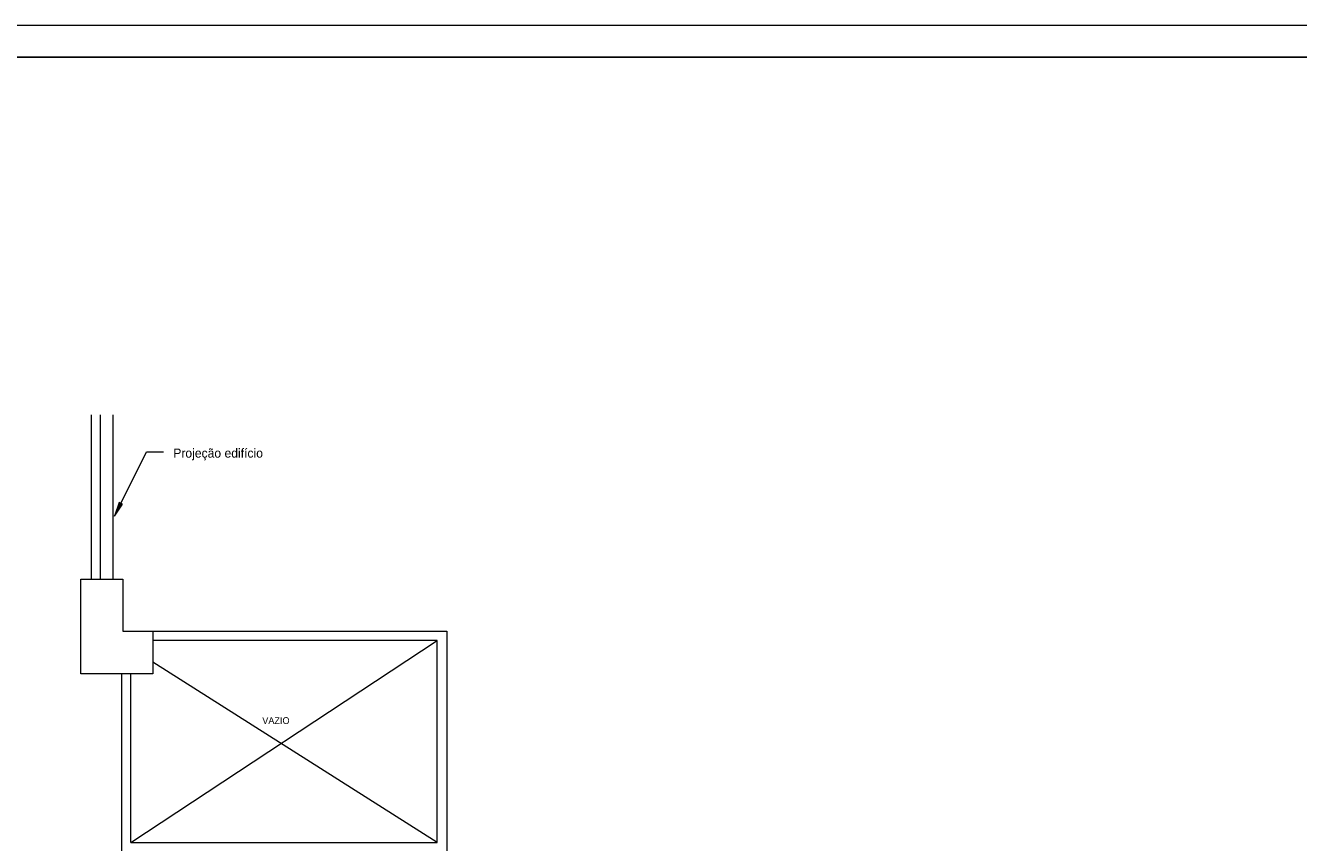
# Model space of a CAD drawing. Header units: millimetres. Extents: x -125 to 300, y 6 to 90.
# Tile 35 of 132: x -79 to -38, y 64 to 90. Entities that reach past the tile are written whole.
import ezdxf

# ---------------------------------------------------------------- set-up
doc = ezdxf.new("R2010")
doc.units = ezdxf.units.MM
doc.layers.add('ARQUITETURA', color=252, linetype='Continuous', lineweight=18)
doc.layers.add('Aux', color=7, linetype='Continuous', lineweight=5)
doc.layers.add('MARGINT', color=7, linetype='Continuous')
doc.styles.add('Century Gothic', font='GOTHIC.TTF', dxfattribs={"height": 0.143711})
doc.styles.add('Century Gothic_2', font='GOTHIC.TTF', dxfattribs={"height": 0.107783})

msp = doc.modelspace()

# ---------------------------------------------------------------- hatches: boundary and pattern name
at = {"layer": 'ARQUITETURA'}
msp.add_hatch(color=256, dxfattribs=at).paths.add_polyline_path([(-75.76706, 74.39654), (-75.51253, 74.77233), (-75.61846, 74.82541)], flags=0)

# ---------------------------------------------------------------- linework, layer by layer
for p, q in [((-76.50294, 77.60626), (-76.50294, 72.4022)), ((-76.20294, 72.4022), (-76.20294, 77.60626)), ((-75.80294, 72.4022), (-75.80294, 77.60626)), ((-75.76706, 74.39654), (-74.74726, 76.43214)), ((-74.74726, 76.43214), (-74.20562, 76.43214)), ((-75.61846, 74.82541), (-75.76706, 74.39654)), ((-75.76706, 74.39654), (-75.51253, 74.77233)), ((-75.51253, 74.77233), (-75.61846, 74.82541)), ((-76.83294, 72.4022), (-75.50294, 72.4022)), ((-76.83294, 69.4022), (-76.83294, 72.4022)), ((-75.50294, 72.4022), (-75.50294, 70.7522)), ((-75.50294, 70.7522), (-74.5463, 70.7522)), ((-74.5463, 70.7522), (-65.23294, 70.7522)), ((-74.5463, 70.7522), (-74.5463, 69.4022)), ((-65.23294, 70.7522), (-65.23294, 55.6522)), ((-75.2463, 64.0522), (-65.53294, 70.4522)), ((-65.53294, 70.4522), (-74.5463, 70.4522)), ((-65.53294, 64.0522), (-65.53294, 70.4522)), ((-74.5463, 69.4022), (-76.83294, 69.4022)), ((-75.5463, 69.4022), (-75.5463, 54.9522)), ((-75.2463, 64.0522), (-75.2463, 69.4022)), ((-65.53294, 64.0522), (-74.5463, 69.76804)), ((-75.2463, 64.0522), (-65.53294, 64.0522))]:
    msp.add_line(p, q, dxfattribs=at)
at = {"layer": 'Aux'}
msp.add_lwpolyline([(-124.65389, 5.85156), (-5.7539, 5.85156), (-5.7539, 89.95156), (-124.65389, 89.95156)], close=True, dxfattribs=at)
at = {"layer": 'MARGINT'}
msp.add_lwpolyline([(-121.6539, 6.85151), (-6.75509, 6.85156), (-6.75509, 88.95156), (-121.6539, 88.95151)], close=True, dxfattribs=at)

# ---------------------------------------------------------------- texts
at = {"layer": 'ARQUITETURA', "attachment_point": 1, "line_spacing_factor": 0.984117}
for s, insert, char_height, width, style in [('Projeção edifício', (-73.90082, 76.53909), 0.2874224, 3.8736, 'Century Gothic'), ('VAZIO', (-71.08021, 68.02373), 0.215567, 1.0719, 'Century Gothic_2')]:
    msp.add_mtext(s, dxfattribs=dict(at, insert=insert, char_height=char_height, width=width, style=style))

doc.saveas('drawing.dxf')
